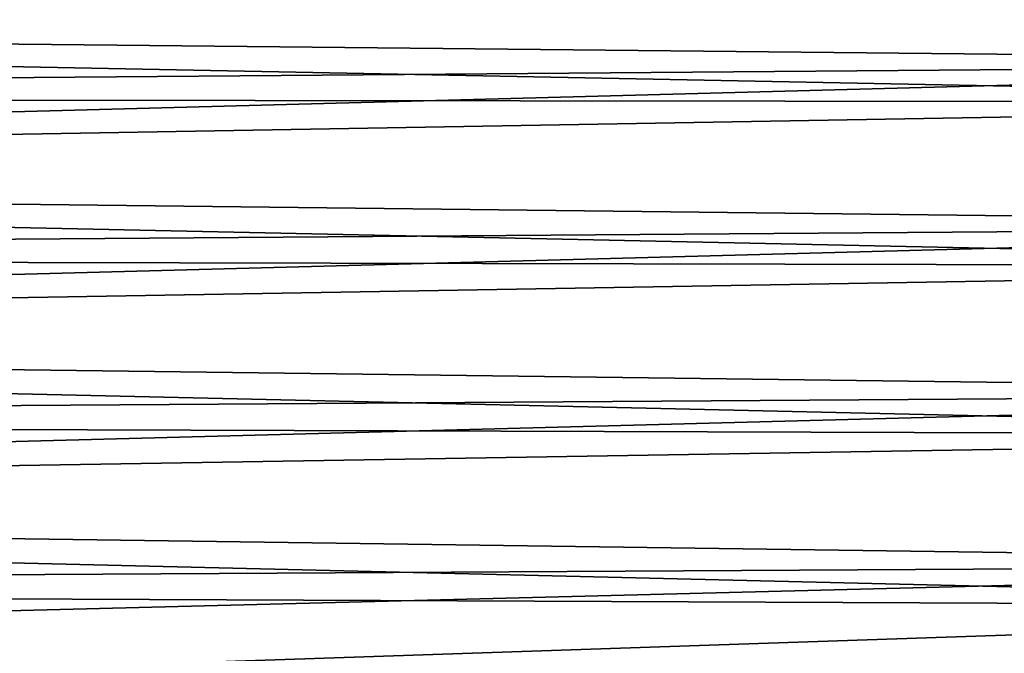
# Model space of a CAD drawing. Header units: millimetres. Extents: x -139 to 106, y -8 to 139.
# Tile 249 of 256: x 78 to 90, y 76 to 84. Entities that reach past the tile are written whole.
import ezdxf

# ---------------------------------------------------------------- set-up
doc = ezdxf.new("R2010")
doc.units = ezdxf.units.MM
doc.header["$LTSCALE"] = 53.842063
doc.layers.add('27', color=7, linetype='CONTINUOUS')
doc.layers.add('87', color=7, linetype='CONTINUOUS')

msp = doc.modelspace()

# ---------------------------------------------------------------- linework, layer by layer
at = {"layer": '27', "color": 8, "linetype": 'CONTINUOUS'}
for points in [[(100.5, 85.593, 17.583), (47.667, 84.192, 18.273), (100.5, 83.653, 18.504), (100.5, 85.593, 17.583)], [(47.667, 84.192, 18.273), (47.667, 83.225, 18.674), (100.5, 83.653, 18.504), (47.667, 84.192, 18.273)], [(47.667, 83.225, 18.674), (47.667, 82.237, 19.023), (100.5, 83.653, 18.504), (47.667, 83.225, 18.674)], [(100.5, 83.653, 18.504), (47.667, 82.237, 19.023), (100.5, 81.625, 19.211), (100.5, 83.653, 18.504)], [(47.667, 82.237, 19.023), (47.667, 81.231, 19.321), (100.5, 81.625, 19.211), (47.667, 82.237, 19.023)], [(47.667, 81.231, 19.321), (47.667, 80.21, 19.565), (100.5, 81.625, 19.211), (47.667, 81.231, 19.321)], [(100.5, 81.625, 19.211), (47.667, 80.21, 19.565), (100.5, 79.534, 19.697), (100.5, 81.625, 19.211)], [(47.667, 80.21, 19.565), (47.667, 79.177, 19.756), (100.5, 79.534, 19.697), (47.667, 80.21, 19.565)], [(47.667, 79.177, 19.756), (47.667, 78.137, 19.892), (100.5, 79.534, 19.697), (47.667, 79.177, 19.756)], [(100.5, 79.534, 19.697), (47.667, 78.137, 19.892), (100.5, 77.402, 19.955), (100.5, 79.534, 19.697)], [(47.667, 78.137, 19.892), (47.667, 77.098, 19.973), (100.5, 77.402, 19.955), (47.667, 78.137, 19.892)], [(47.667, 77.098, 19.973), (47.667, 76.063, 20), (100.5, 77.402, 19.955), (47.667, 77.098, 19.973)], [(100.5, 77.402, 19.955), (47.667, 76.063, 20), (100.5, 75.255, 19.984), (100.5, 77.402, 19.955)]]:
    msp.add_3dface(points, dxfattribs=at)
at = {"layer": '87', "color": 8, "linetype": 'CONTINUOUS'}
for points in [[(100.5, 83.157, -18.699), (47.667, 84.192, -18.273), (100.5, 85.121, -17.831), (100.5, 83.157, -18.699)], [(47.667, 83.225, -18.674), (47.667, 84.192, -18.273), (100.5, 83.157, -18.699), (47.667, 83.225, -18.674)], [(47.667, 82.237, -19.023), (47.667, 83.225, -18.674), (100.5, 83.157, -18.699), (47.667, 82.237, -19.023)], [(100.5, 81.112, -19.352), (47.667, 82.237, -19.023), (100.5, 83.157, -18.699), (100.5, 81.112, -19.352)], [(47.667, 81.231, -19.321), (47.667, 82.237, -19.023), (100.5, 81.112, -19.352), (47.667, 81.231, -19.321)], [(47.667, 80.21, -19.565), (47.667, 81.231, -19.321), (100.5, 81.112, -19.352), (47.667, 80.21, -19.565)], [(100.5, 79.008, -19.782), (47.667, 80.21, -19.565), (100.5, 81.112, -19.352), (100.5, 79.008, -19.782)], [(47.667, 79.177, -19.756), (47.667, 80.21, -19.565), (100.5, 79.008, -19.782), (47.667, 79.177, -19.756)], [(47.667, 78.137, -19.892), (47.667, 79.177, -19.756), (100.5, 79.008, -19.782), (47.667, 78.137, -19.892)], [(100.5, 76.87, -19.984), (47.667, 78.137, -19.892), (100.5, 79.008, -19.782), (100.5, 76.87, -19.984)], [(47.667, 77.098, -19.973), (47.667, 78.137, -19.892), (100.5, 76.87, -19.984), (47.667, 77.098, -19.973)], [(76.5, 76.063, -20), (47.667, 77.098, -19.973), (100.5, 76.87, -19.984), (76.5, 76.063, -20)], [(100.5, 74.723, -19.955), (76.5, 76.063, -20), (100.5, 76.87, -19.984), (100.5, 74.723, -19.955)]]:
    msp.add_3dface(points, dxfattribs=at)

doc.saveas('drawing.dxf')
